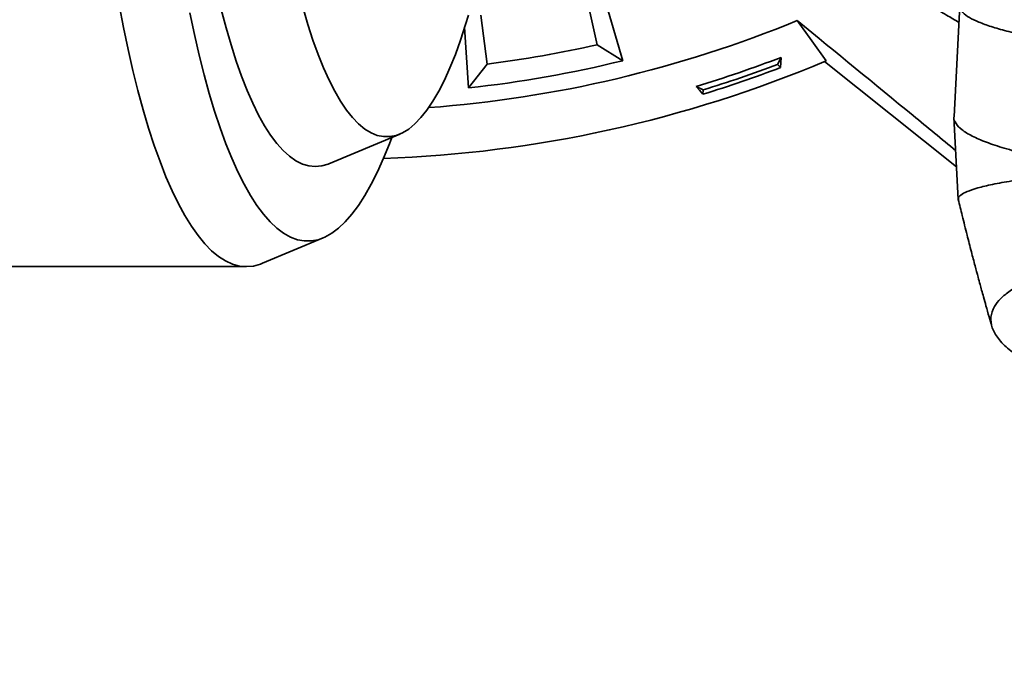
# Model space of a CAD drawing. Header units: millimetres. Extents: x 0 to 11920, y 0 to 8400.
# Tile 32 of 44: x 8595 to 8865, y 4651 to 4827. Entities that reach past the tile are written whole.
import ezdxf

# ---------------------------------------------------------------- set-up
doc = ezdxf.new("R2010")
doc.units = ezdxf.units.MM
doc.header["$LTSCALE"] = 20
doc.layers.add('THICK_LINE', color=7, linetype='Continuous')
doc.styles.add('SLDTEXTSTYLE0', font='TXT', dxfattribs={"width": 0.605})
doc.dimstyles.new('SLDDIMSTYLE0', dxfattribs={"dimtxt": 70, "dimasz": 70, "dimexe": 0, "dimexo": 0.0625, "dimgap": 17.5, "dimtad": 1, "dimdec": 4, "dimlfac": 20, "dimzin": 12, "dimdsep": 46, "dimtxsty": 'SLDTEXTSTYLE0', "dimsah": 1, "dimcen": 0.09, "dimadec": 1, "dimazin": 3, "dimtfac": 1, "dimtofl": 0, "dimtmove": 0, "dimatfit": 3, "dimfxl": 1, "dimfrac": 2, "dimtolj": 1, "dimtzin": 12, "dimarcsym": 0})

# ---------------------------------------------------------------- blocks, each defined once
blk = doc.blocks.new('_D_1')
at = {"layer": 'THICK_LINE'}
for p, q in [((10553.28, 5132.52), (11483.72, 5132.52)), ((6065.91, 4671.14), (5923.93, 4646.11))]:
    blk.add_line(p, q, dxfattribs=at)
blk.add_arc((8682.55, 5132.52), 2771.17, 190, 360, dxfattribs=at)
for points in [[(11453.72, 5132.52), (11442.84, 5062.66), (11462.84, 5062.4)], [(5953.47, 4651.31), (5956.67, 4580.68), (5976.32, 4584.4)]]:
    blk.add_solid(points, dxfattribs=at)
at = {"layer": 'THICK_LINE', "insert": (8817.13, 2453.12), "char_height": 70, "attachment_point": 1, "rotation": 5, "style": 'SLDTEXTSTYLE0'}
blk.add_mtext('170°', dxfattribs=at)

msp = doc.modelspace()

# ---------------------------------------------------------------- linework, layer by layer
at = {"color": 7, "linetype": 'Continuous', "lineweight": 35}
for p, q in [((8748.3348308, 4856.6582323), (8760.1792013, 4816.0363754)), ((8747.1676042, 4846.9412709), (8753.1699618, 4820.4146672)), ((8852.6658497, 4831.2103866), (8851.0576199, 4800.7505642)), ((8722.9304527, 4815.0826259), (8721.2204673, 4828.5242098)), ((8717.8413861, 4808.5710763), (8716.7527305, 4825.2049171)), ((8760.1792013, 4816.0363754), (8753.1699618, 4820.4146672)), ((8802.6485552, 4815.0033979), (8803.598962, 4816.9434195)), ((8717.8413861, 4808.5710763), (8722.9304527, 4815.0826259)), ((8803.4436993, 4814.1303982), (8802.6485552, 4815.0033979)), ((8815.5050147, 4815.7709568), (8851.7650867, 4786.9283931)), ((8780.3184887, 4808.972732), (8782.2585103, 4808.0223252)), ((8782.1652909, 4806.8451706), (8782.2585103, 4808.0223252)), ((8851.0473649, 4800.5221344), (8852.2384703, 4777.9624499)), ((8679.5679499, 4787.7638805), (8698.9673801, 4795.8871695)), ((8661.3577723, 4760.4483499), (8677.9883422, 4767.4122103)), ((8420.982436, 4759.5242098), (8656.9323948, 4759.5242098))]:
    msp.add_line(p, q, dxfattribs=at)
at = {"color": 7, "linetype": 'Continuous', "lineweight": 35, "flags": 128}
for points in [[(8621.9970921, 4831.3976656), (8623.1856639, 4825.159249), (8624.4402965, 4819.1427498), (8625.7585339, 4813.3599453), (8627.1377957, 4807.8221558), (8628.5753817, 4802.5402217), (8630.068478, 4797.5244826), (8631.6141616, 4792.7847571), (8633.2094069, 4788.3303234), (8634.851091, 4784.1699013), (8636.5360003, 4780.311635), (8638.2608365, 4776.7630773), (8640.0222231, 4773.5311746), (8641.8167123, 4770.6222535), (8643.640791, 4768.0420083), (8645.4908887, 4765.7954901), (8647.3633837, 4763.8870964), (8649.2546105, 4762.3205631), (8651.1608669, 4761.0989568), (8653.0784214, 4760.2246686), (8655.0035202, 4759.6994102), (8656.9323948, 4759.5242098), (8658.8612694, 4759.6994102), (8660.7863682, 4760.2246686), (8661.3577723, 4760.4483499)], [(8672.4603979, 4830.4842356), (8673.7901154, 4825.9550663), (8675.1727714, 4821.7013726), (8676.6049824, 4817.7335639), (8678.0832435, 4814.0613502), (8679.6039371, 4810.6937179), (8681.1633419, 4807.6389083), (8682.7576417, 4804.904397), (8684.3829351, 4802.4968757), (8686.0352445, 4800.4222361), (8687.7105267, 4798.6855551), (8689.4046818, 4797.2910828), (8691.1135639, 4796.2422317), (8692.8329913, 4795.5415683), (8694.5587561, 4795.1908075), (8696.2866351, 4795.1908075), (8698.0123999, 4795.5415683), (8699.7318273, 4796.2422317), (8701.4407094, 4797.2910828), (8703.1348645, 4798.6855551), (8704.8101467, 4800.4222361), (8706.4624561, 4802.4968757), (8708.0877495, 4804.904397), (8709.6820493, 4807.6389083), (8711.2414541, 4810.6937179), (8712.7621477, 4814.0613502), (8714.2404088, 4817.7335639), (8715.6726198, 4821.7013726), (8717.0552758, 4825.9550663), (8717.8259127, 4828.5242098)], [(8641.4021197, 4829.1270885), (8642.6394189, 4823.2412809), (8643.9402466, 4817.5909898), (8645.3019454, 4812.1877583), (8646.7217334, 4807.0426249), (8648.1967101, 4802.1661009), (8649.7238621, 4797.5681486), (8651.3000695, 4793.2581616), (8652.9221124, 4789.2449447), (8654.5866768, 4785.5366968), (8656.2903623, 4782.1409937), (8658.0296883, 4779.0647725), (8659.8011014, 4776.3143178), (8661.6009828, 4773.8952486), (8663.4256553, 4771.812507), (8665.2713914, 4770.0703478), (8667.1344202, 4768.6723301), (8669.0109357, 4767.6213102), (8670.8971043, 4766.9194351), (8672.7890727, 4766.5681387), (8674.6829756, 4766.5681387), (8676.5749439, 4766.9194351), (8678.4611125, 4767.6213102), (8680.337628, 4768.6723301), (8682.2006569, 4770.0703478), (8684.0463929, 4771.812507), (8685.8710655, 4773.8952486), (8687.6709468, 4776.3143178), (8689.44236, 4779.0647725), (8691.1816859, 4782.1409937), (8692.8853714, 4785.5366968), (8694.5499359, 4789.2449447), (8696.1719787, 4793.2581616), (8696.823859, 4794.9895946)], [(8650.0338652, 4830.0804018), (8651.3403397, 4825.0928603), (8652.7039908, 4820.3702429), (8654.1216336, 4815.9235796), (8655.5899573, 4811.7632557), (8657.1055324, 4807.8989879), (8658.6648193, 4804.3398014), (8660.2641761, 4801.0940088), (8661.8998675, 4798.1691908), (8663.5680734, 4795.5721784), (8665.2648974, 4793.3090371), (8666.9863766, 4791.3850526), (8668.7284903, 4789.8047184), (8670.4871699, 4788.5717255), (8672.2583078, 4787.6889535), (8674.0377675, 4787.1584643), (8675.8213929, 4786.9814968), (8677.6050183, 4787.1584643), (8679.384478, 4787.6889535), (8679.5679499, 4787.7638805)], [(8815.945351, 4815.9561496), (8812.0051055, 4821.5027233), (8808.0680757, 4827.0410868)], [(8803.598962, 4816.9434195), (8803.5210181, 4815.5362812), (8803.4436993, 4814.1303982)], [(8782.1652909, 4806.8451706), (8781.2425214, 4807.9086469), (8780.3184887, 4808.972732)]]:
    msp.add_lwpolyline(points, dxfattribs=at)
at = {"color": 7, "linetype": 'Continuous', "lineweight": 35}
for radius, start, end in [(330.2658527, 274.235011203, 292.337484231), (320, 277.25, 282.75), (338.00128, 286.813916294, 290.986083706), (343.5265853, 271.999668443, 292.850063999), (325.8701302, 276.217834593, 283.782165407), (340.5740503, 287.007792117, 290.792207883), (339.4759222, 287.080950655, 290.719049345)]:
    msp.add_arc((8682.5467826, 5132.5242098), radius, start, end, dxfattribs=at)
for points, knots in [([(8839.5282847, 4834.4563843), (8841.223774, 4833.373778), (8844.4347883, 4831.3234763), (8848.7286195, 4828.7136675), (8851.2902152, 4827.186519), (8852.4179, 4826.5142264)], [0, 0, 0, 0, 0.385086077, 0.7292980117, 1, 1, 1, 1]), ([(8852.6778233, 4831.2546781), (8852.6698227, 4831.0407145), (8852.644619, 4830.366672), (8853.3474254, 4829.22997), (8855.1120143, 4827.9008072), (8857.7517575, 4826.6170762), (8861.1482667, 4825.3869535), (8865.4029185, 4824.1688486), (8870.8271703, 4822.9043887), (8877.5782655, 4821.6043662), (8885.8661873, 4820.2860727), (8895.327624, 4819.0266373), (8905.7651389, 4817.8596136), (8917.0276036, 4816.7968468), (8929.0604968, 4815.8368762), (8941.9982426, 4814.9768142), (8955.5443021, 4814.2361189), (8969.5118232, 4813.6233117), (8983.8535488, 4813.1367334), (8998.7229486, 4812.7696561), (9013.7773306, 4812.5403704), (9028.82295, 4812.4423888), (9043.8233936, 4812.4746993), (9058.9254502, 4812.6389385), (9073.7906796, 4812.9367592), (9088.2630082, 4813.3548017), (9102.2454027, 4813.905555), (9112.1381135, 4814.359449), (9117.1609965, 4814.6644096), (9117.81437, 4814.7040787)], [0, 0, 0, 0, 0.0169497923, 0.0533963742, 0.0900496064, 0.1232254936, 0.1565569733, 0.1903712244, 0.224350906, 0.2646042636, 0.3051385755, 0.3465629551, 0.3882958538, 0.4283450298, 0.4686751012, 0.509895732, 0.5514256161, 0.5911766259, 0.6312067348, 0.6721182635, 0.7133356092, 0.7528373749, 0.7926144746, 0.8332591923, 0.8742034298, 0.9136456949, 0.9533603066, 0.9939331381, 1, 1, 1, 1]), ([(8851.5319709, 4791.3436356), (8847.6260234, 4794.5536769), (8833.1899973, 4806.4176969), (8818.663874, 4818.3426567), (8808.0680757, 4827.0410868)], [0, 0, 0, 0, 0.2705694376, 1, 1, 1, 1]), ([(8851.115074, 4800.7867733), (8851.0894146, 4800.699257), (8850.8935517, 4800.0312306), (8851.4734474, 4798.7811596), (8853.0828808, 4797.0492277), (8855.883614, 4795.3384461), (8859.7515395, 4793.6597157), (8864.6775691, 4792.0272663), (8870.6145894, 4790.4504646), (8877.5353659, 4788.9402485), (8885.3379685, 4787.4942272), (8891.2889793, 4786.5982297), (8894.2636732, 4786.1503531)], [0, 0, 0, 0, 0.0165453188, 0.126293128, 0.2360311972, 0.3457493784, 0.4554390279, 0.5650912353, 0.6738990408, 0.7826564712, 0.8913578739, 1, 1, 1, 1]), ([(8852.3418521, 4777.9720337), (8852.2993828, 4778.0554876), (8852.1088041, 4778.4299828), (8852.8072926, 4779.178003), (8854.5105186, 4780.1243107), (8857.4162264, 4781.1145003), (8861.5012034, 4782.0967599), (8866.7728537, 4783.0540242), (8872.4043546, 4783.883824), (8877.9069403, 4784.5372805), (8882.9150021, 4785.099511), (8888.3324052, 4785.6014134), (8892.2846818, 4785.9671957), (8894.2634462, 4786.1503299)], [0, 0, 0, 0, 0.0309807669, 0.139024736, 0.2476709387, 0.3608860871, 0.4747971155, 0.5909026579, 0.7077693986, 0.7803496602, 0.8531170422, 0.926460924, 1, 1, 1, 1]), ([(8852.2392281, 4777.9474002), (8852.5929692, 4776.4783808), (8853.374896, 4773.2311873), (8854.5757493, 4768.4383282), (8855.7570391, 4763.836413), (8856.7707518, 4759.9791643), (8857.5701077, 4756.9911758), (8858.1698797, 4754.7774556), (8858.6605583, 4752.9816226), (8859.1960467, 4751.0374938), (8859.874484, 4748.5998596), (8860.6317199, 4745.9080255), (8861.1723465, 4744.0203991), (8861.4247433, 4743.1391424)], [0, 0, 0, 0, 0.1262719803, 0.2791178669, 0.4110728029, 0.5218113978, 0.6110034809, 0.6686550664, 0.7129903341, 0.7669390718, 0.8371943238, 0.9239925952, 1, 1, 1, 1]), ([(8956.196278, 4698.2780927), (8949.9831619, 4700.8569704), (8937.5561315, 4706.0150569), (8918.0457784, 4713.7148609), (8902.8898217, 4719.6919599), (8892.1203913, 4723.951407), (8885.8178628, 4726.4963381), (8879.8425073, 4729.0549503), (8874.4057398, 4731.6251815), (8869.7126201, 4734.2054433), (8865.8244135, 4736.935867), (8863.0227336, 4739.8029972), (8861.3374265, 4742.7858237), (8860.9695866, 4745.7145361), (8861.8570534, 4748.3757724), (8863.7420598, 4750.7696599), (8866.3349722, 4752.9109315), (8869.7657012, 4754.972393), (8874.0172217, 4756.9388566), (8879.0446353, 4758.7853795), (8884.8392706, 4760.5045285), (8891.3510718, 4762.0949488), (8898.5867277, 4763.5608826), (8906.5001356, 4764.8901999), (8915.611011, 4766.149389), (8926.0703067, 4767.2915184), (8937.9481982, 4768.2722189), (8950.5431531, 4769.0179826), (8963.5492034, 4769.5101405), (8976.8657314, 4769.7491395), (8990.3702581, 4769.7536763), (9004.1597065, 4769.52909), (9018.0123558, 4769.0782877), (9031.8385918, 4768.4039641), (9045.5503136, 4767.522889), (9059.156698, 4766.4434758), (9072.5487783, 4765.1557422), (9082.8464363, 4764.0354698), (9088.5258338, 4763.290881), (9089.9664608, 4763.1020098)], [0, 0, 0, 0, 0.0707310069, 0.1414711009, 0.2122120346, 0.2354878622, 0.2588441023, 0.2821905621, 0.3054669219, 0.3286611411, 0.3518287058, 0.3789321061, 0.406131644, 0.4333304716, 0.4604328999, 0.4821247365, 0.5038946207, 0.5256887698, 0.5474543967, 0.5691426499, 0.5903640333, 0.6116658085, 0.6329921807, 0.6542887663, 0.6755057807, 0.7008242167, 0.7262419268, 0.7516564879, 0.7769706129, 0.8011038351, 0.8253273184, 0.8495502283, 0.8736826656, 0.8972582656, 0.9209168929, 0.9445772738, 0.9681552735, 0.9919223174, 1, 1, 1, 1])]:
    msp.add_open_spline(points, degree=3, knots=knots, dxfattribs=at)
at = {"layer": 'THICK_LINE'}
for radius in [2617, 957]:
    msp.add_arc((8682.5467826, 5132.5242098), radius, 189.9999999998, 169.9999999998, dxfattribs=at)

# ---------------------------------------------------------------- dimensions: what is measured, and where the dimension line sits
dim = msp.add_angular_dim_2l(base=(8924.0704865, 2371.8956413), line1=((7740.085763, 4966.3429038), (6105.304893, 4678.0869289)), line2=((8682.5467826, 5132.5242098), (10513.2762268, 5132.5242098)), dimstyle='SLDDIMSTYLE0', dxfattribs=at)
dim.commit()
dim.dimension.update_dxf_attribs({"geometry": '_D_1', "text_midpoint": (8924.0704865, 2371.8956413), "dimtype": 162})

doc.saveas('drawing.dxf')
